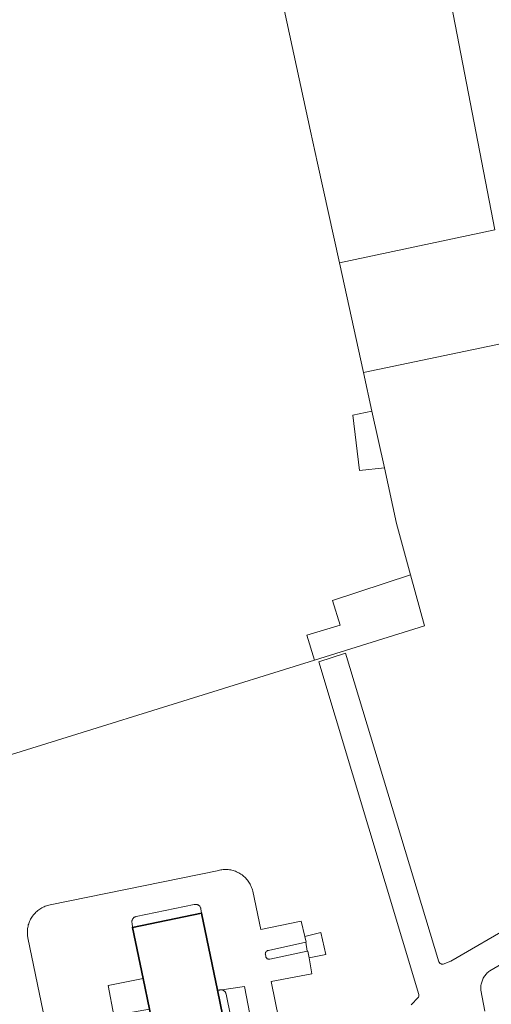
# Model space of a CAD drawing. Header units: metres. Extents: x 125158 to 132124, y 450612 to 454469.
# Tile 32 of 173: x 125591 to 125659, y 451444 to 451585. Entities that reach past the tile are written whole.
import ezdxf

# ---------------------------------------------------------------- set-up
doc = ezdxf.new("R2010")
doc.units = ezdxf.units.M
for name, color, linetype, lineweight in [('B-XX-OG-BEBOUWING-GV', 8, 'Continuous', 35), ('B-XX-OG-TERREIN_CULTUURSCHEIDING-GV', 8, 'Continuous', 18), ('B-XX-OG-WEG-GV', 8, 'Continuous', 18), ('B-XX-VH-VERHARDING_BETONSTRAATSTEEN-GV', 8, 'Continuous', 18)]:
    doc.layers.add(name, color=color, linetype=linetype, lineweight=lineweight)

msp = doc.modelspace()

# ---------------------------------------------------------------- linework, layer by layer
at = {"layer": 'B-XX-OG-BEBOUWING-GV'}
msp.add_lwpolyline([(125619.88, 451445.52), (125617.6, 451456.61), (125607.67, 451454.56), (125609.19, 451447.23), (125610.11, 451442.79), (125614.07, 451423.64), (125614.54, 451424.09), (125614.51, 451424.12), (125622.7, 451431.41), (125621.72, 451436.19), (125621.8, 451436.21)], close=True, dxfattribs=at)
at = {"layer": 'B-XX-OG-TERREIN_CULTUURSCHEIDING-GV'}
for points in [[(125579.35, 451476.01), (125633.79, 451492.97), (125632.69, 451496.55), (125637.51, 451498), (125636.4, 451501.55), (125647.59, 451505.24), (125645.59, 451512.62), (125643.84, 451520.61), (125640.25, 451520.26), (125639.32, 451528.2), (125642.05, 451528.77), (125640.84, 451534.33), (125637.38, 451550.12), (125634.25, 451564.44), (125633.25, 451569.05), (125617.9, 451639.9), (125609.28, 451681.66)], [(125609.28, 451681.66), (125617.9, 451639.9), (125633.25, 451569.05), (125634.25, 451564.44), (125637.38, 451550.12), (125659.71, 451554.82), (125646.99, 451620.86), (125681.4, 451626.94), (125672.18, 451675.78)], [(125710.2, 451548.86), (125640.84, 451534.33), (125642.05, 451528.77), (125643.84, 451520.61), (125645.59, 451512.62), (125647.59, 451505.24), (125649.59, 451497.89), (125633.79, 451492.97), (125579.35, 451476.01)], [(125647.68, 451443.43), (125647.81, 451443.54), (125647.87, 451443.6), (125648.5, 451444.27), (125648.56, 451444.32), (125648.61, 451444.37), (125648.66, 451444.43), (125648.7, 451444.49), (125648.74, 451444.55), (125648.77, 451444.62), (125648.79, 451444.7), (125648.8, 451444.77), (125648.8, 451444.84), (125648.8, 451444.89), (125634.45, 451492.75), (125638.27, 451493.97), (125651.68, 451449.62), (125651.7, 451449.56), (125651.74, 451449.5), (125651.77, 451449.45), (125651.82, 451449.41), (125651.87, 451449.37), (125651.93, 451449.33), (125651.98, 451449.31), (125652.04, 451449.29), (125652.11, 451449.28), (125652.17, 451449.27), (125652.24, 451449.28), (125652.3, 451449.29), (125652.31, 451449.29), (125653.4, 451449.68), (125662.61, 451455.08)], [(125601.16, 451411.88), (125592.64, 451453.08), (125592.63, 451453.13), (125592.6, 451453.31), (125592.58, 451453.49), (125592.57, 451453.67), (125592.57, 451453.84), (125592.57, 451454.02), (125592.58, 451454.2), (125592.6, 451454.38), (125592.63, 451454.56), (125592.67, 451454.73), (125592.71, 451454.91), (125592.76, 451455.08), (125592.82, 451455.25), (125592.89, 451455.41), (125592.96, 451455.58), (125593.04, 451455.74), (125593.13, 451455.89), (125593.23, 451456.04), (125593.33, 451456.19), (125593.43, 451456.34), (125593.55, 451456.47), (125593.67, 451456.6), (125593.8, 451456.73), (125593.93, 451456.85), (125594.07, 451456.97), (125594.21, 451457.08), (125594.35, 451457.18), (125594.51, 451457.28), (125594.66, 451457.36), (125594.82, 451457.45), (125594.98, 451457.52), (125595.15, 451457.59), (125595.32, 451457.65), (125595.49, 451457.7), (125595.66, 451457.75), (125595.84, 451457.78), (125620.08, 451462.76), (125620.17, 451462.78), (125620.35, 451462.82), (125620.52, 451462.84), (125620.7, 451462.86), (125620.88, 451462.87), (125621.06, 451462.88), (125621.24, 451462.87), (125621.42, 451462.86), (125621.59, 451462.84), (125621.77, 451462.81), (125621.95, 451462.77), (125622.12, 451462.73), (125622.29, 451462.68), (125622.46, 451462.62), (125622.62, 451462.55), (125622.79, 451462.47), (125622.94, 451462.39), (125623.1, 451462.3), (125623.25, 451462.21), (125623.4, 451462.11), (125623.54, 451462), (125623.68, 451461.88), (125623.81, 451461.76), (125623.93, 451461.64), (125624.05, 451461.5), (125624.17, 451461.37), (125624.28, 451461.22), (125624.38, 451461.08), (125624.47, 451460.93), (125624.56, 451460.77), (125624.64, 451460.61), (125624.71, 451460.45), (125624.78, 451460.28), (125624.84, 451460.11), (125624.89, 451459.94), (125624.93, 451459.77), (125626.08, 451454.24), (125631.89, 451455.47), (125632.4, 451453.27), (125634.71, 451453.81), (125635.42, 451450.67), (125633.03, 451450.17), (125633.43, 451447.9), (125627.58, 451446.77), (125629.2, 451438.8)], [(125664.5, 451451.54), (125658.97, 451448.31), (125658.85, 451448.22), (125658.73, 451448.12), (125658.61, 451448.01), (125658.5, 451447.9), (125658.4, 451447.78), (125658.3, 451447.66), (125658.21, 451447.53), (125658.13, 451447.4), (125658.05, 451447.26), (125657.98, 451447.12), (125657.92, 451446.98), (125657.87, 451446.83), (125657.82, 451446.68), (125657.78, 451446.53), (125657.75, 451446.38), (125657.72, 451446.22), (125657.71, 451446.07), (125657.7, 451445.91), (125657.7, 451445.75), (125657.71, 451445.6), (125657.71, 451445.52), (125658.26, 451442.53)]]:
    msp.add_lwpolyline(points, dxfattribs=at)
for points in [[(125685.94, 451678.85), (125672.18, 451675.78), (125681.4, 451626.94), (125646.99, 451620.86), (125659.71, 451554.82), (125637.38, 451550.12), (125640.84, 451534.33), (125710.2, 451548.86), (125711.22, 451550.48), (125708.82, 451564.17), (125699.7, 451611.07), (125692.6, 451645.47), (125687.07, 451672.67)], [(125642.05, 451528.77), (125639.32, 451528.2), (125640.25, 451520.26), (125643.84, 451520.61)], [(125647.59, 451505.24), (125636.4, 451501.55), (125637.51, 451498), (125632.69, 451496.55), (125633.79, 451492.97), (125649.59, 451497.89)]]:
    msp.add_lwpolyline(points, close=True, dxfattribs=at)
at = {"layer": 'B-XX-OG-WEG-GV'}
for points in [[(125610.11, 451442.79), (125609.19, 451447.23), (125604.2, 451446.19), (125604.98, 451441.87)], [(125626, 451434.37), (125623.76, 451446.07), (125620.51, 451445.57), (125620.59, 451445.56), (125620.66, 451445.53), (125620.73, 451445.5), (125620.8, 451445.46), (125620.86, 451445.41), (125620.92, 451445.36), (125620.97, 451445.3), (125621.01, 451445.24), (125621.05, 451445.17), (125621.08, 451445.1), (125621.1, 451445.03), (125621.12, 451444.95), (125622.53, 451438.1), (125622.54, 451438.07), (125622.57, 451437.97), (125622.61, 451437.89), (125622.66, 451437.8), (125622.71, 451437.72), (125622.77, 451437.64), (125622.84, 451437.57)]]:
    msp.add_lwpolyline(points, close=True, dxfattribs=at)
at = {"layer": 'B-XX-VH-VERHARDING_BETONSTRAATSTEEN-GV'}
for points in [[(125662.61, 451455.08), (125653.4, 451449.68), (125652.31, 451449.29), (125652.3, 451449.29), (125652.24, 451449.28), (125652.17, 451449.27), (125652.11, 451449.28), (125652.04, 451449.29), (125651.98, 451449.31), (125651.93, 451449.33), (125651.87, 451449.37), (125651.82, 451449.41), (125651.77, 451449.45), (125651.74, 451449.5), (125651.7, 451449.56), (125651.68, 451449.62), (125638.27, 451493.97), (125634.45, 451492.75), (125648.8, 451444.89), (125648.8, 451444.84), (125648.8, 451444.77), (125648.79, 451444.7), (125648.77, 451444.62), (125648.74, 451444.55), (125648.7, 451444.49), (125648.66, 451444.43), (125648.61, 451444.37), (125648.56, 451444.32), (125648.5, 451444.27), (125647.87, 451443.6), (125647.81, 451443.54), (125647.68, 451443.43)], [(125629.2, 451438.8), (125627.58, 451446.77), (125633.43, 451447.9), (125633.03, 451450.17), (125632.86, 451451.14), (125632.76, 451451.12), (125627.39, 451449.97), (125627.33, 451449.97), (125627.27, 451449.97), (125627.2, 451449.98), (125627.14, 451450), (125627.09, 451450.03), (125627.03, 451450.06), (125626.98, 451450.1), (125626.94, 451450.14), (125626.9, 451450.19), (125626.87, 451450.25), (125626.84, 451450.3), (125626.83, 451450.37), (125626.75, 451450.71), (125626.74, 451450.77), (125626.75, 451450.83), (125626.77, 451450.89), (125626.79, 451450.95), (125626.82, 451451.01), (125626.85, 451451.07), (125626.89, 451451.11), (125626.94, 451451.16), (125626.99, 451451.19), (125627.05, 451451.22), (125627.11, 451451.24), (125627.18, 451451.26), (125632.56, 451452.42), (125632.6, 451452.42), (125632.4, 451453.27), (125631.89, 451455.47), (125626.08, 451454.24), (125624.93, 451459.77), (125624.89, 451459.94), (125624.84, 451460.11), (125624.78, 451460.28), (125624.71, 451460.45), (125624.64, 451460.61), (125624.56, 451460.77), (125624.47, 451460.93), (125624.38, 451461.08), (125624.28, 451461.22), (125624.17, 451461.37), (125624.05, 451461.5), (125623.93, 451461.64), (125623.81, 451461.76), (125623.68, 451461.88), (125623.54, 451462), (125623.4, 451462.11), (125623.25, 451462.21), (125623.1, 451462.3), (125622.94, 451462.39), (125622.79, 451462.47), (125622.62, 451462.55), (125622.46, 451462.62), (125622.29, 451462.68), (125622.12, 451462.73), (125621.95, 451462.77), (125621.77, 451462.81), (125621.59, 451462.84), (125621.42, 451462.86), (125621.24, 451462.87), (125621.06, 451462.88), (125620.88, 451462.87), (125620.7, 451462.86), (125620.52, 451462.84), (125620.35, 451462.82), (125620.17, 451462.78), (125620.08, 451462.76), (125595.84, 451457.78), (125595.66, 451457.75), (125595.49, 451457.7), (125595.32, 451457.65), (125595.15, 451457.59), (125594.98, 451457.52), (125594.82, 451457.45), (125594.66, 451457.36), (125594.51, 451457.28), (125594.35, 451457.18), (125594.21, 451457.08), (125594.07, 451456.97), (125593.93, 451456.85), (125593.8, 451456.73), (125593.67, 451456.6), (125593.55, 451456.47), (125593.43, 451456.34), (125593.33, 451456.19), (125593.23, 451456.04), (125593.13, 451455.89), (125593.04, 451455.74), (125592.96, 451455.58), (125592.89, 451455.41), (125592.82, 451455.25), (125592.76, 451455.08), (125592.71, 451454.91), (125592.67, 451454.73), (125592.63, 451454.56), (125592.6, 451454.38), (125592.58, 451454.2), (125592.57, 451454.02), (125592.57, 451453.84), (125592.57, 451453.67), (125592.58, 451453.49), (125592.6, 451453.31), (125592.63, 451453.13), (125592.64, 451453.08), (125601.16, 451411.88)], [(125604.98, 451441.87), (125604.2, 451446.19), (125609.19, 451447.23), (125607.67, 451454.56), (125607.6, 451455.17), (125607.58, 451455.25), (125607.58, 451455.33), (125607.58, 451455.41), (125607.59, 451455.49), (125607.61, 451455.57), (125607.63, 451455.64), (125607.67, 451455.72), (125607.71, 451455.79), (125607.76, 451455.85), (125607.81, 451455.91), (125607.87, 451455.97), (125607.93, 451456.01), (125608, 451456.05), (125608.07, 451456.09), (125608.15, 451456.12), (125608.2, 451456.13), (125616.55, 451457.84), (125616.63, 451457.86), (125616.7, 451457.87), (125616.78, 451457.86), (125616.86, 451457.86), (125616.94, 451457.84), (125617.01, 451457.82), (125617.08, 451457.78), (125617.15, 451457.74), (125617.21, 451457.7), (125617.27, 451457.65), (125617.32, 451457.59), (125617.37, 451457.52), (125617.41, 451457.46), (125617.44, 451457.39), (125617.47, 451457.31), (125617.49, 451457.24), (125617.49, 451457.22), (125617.6, 451456.61), (125619.88, 451445.52), (125620.16, 451445.55), (125620.21, 451445.57), (125620.28, 451445.58), (125620.36, 451445.59), (125620.43, 451445.58), (125620.51, 451445.57), (125623.76, 451446.07), (125626, 451434.37)], [(125658.26, 451442.53), (125657.71, 451445.52), (125657.71, 451445.6), (125657.7, 451445.75), (125657.7, 451445.91), (125657.71, 451446.07), (125657.72, 451446.22), (125657.75, 451446.38), (125657.78, 451446.53), (125657.82, 451446.68), (125657.87, 451446.83), (125657.92, 451446.98), (125657.98, 451447.12), (125658.05, 451447.26), (125658.13, 451447.4), (125658.21, 451447.53), (125658.3, 451447.66), (125658.4, 451447.78), (125658.5, 451447.9), (125658.61, 451448.01), (125658.73, 451448.12), (125658.85, 451448.22), (125658.97, 451448.31), (125664.5, 451451.54)], [(125622.53, 451438.1), (125621.12, 451444.95), (125621.1, 451445.03), (125621.08, 451445.1), (125621.05, 451445.17), (125621.01, 451445.24), (125620.97, 451445.3), (125620.92, 451445.36), (125620.86, 451445.41), (125620.8, 451445.46), (125620.73, 451445.5), (125620.66, 451445.53), (125620.59, 451445.56), (125620.51, 451445.57), (125620.43, 451445.58), (125620.36, 451445.59), (125620.28, 451445.58), (125620.21, 451445.57), (125620.16, 451445.55), (125619.88, 451445.52), (125621.8, 451436.21)]]:
    msp.add_lwpolyline(points, dxfattribs=at)
for points in [[(125616.78, 451457.86), (125616.7, 451457.87), (125616.63, 451457.86), (125616.55, 451457.84), (125608.2, 451456.13), (125608.15, 451456.12), (125608.07, 451456.09), (125608, 451456.05), (125607.93, 451456.01), (125607.87, 451455.97), (125607.81, 451455.91), (125607.76, 451455.85), (125607.71, 451455.79), (125607.67, 451455.72), (125607.63, 451455.64), (125607.61, 451455.57), (125607.59, 451455.49), (125607.58, 451455.41), (125607.58, 451455.33), (125607.58, 451455.25), (125607.6, 451455.17), (125607.67, 451454.56), (125617.6, 451456.61), (125617.49, 451457.22), (125617.49, 451457.24), (125617.47, 451457.31), (125617.44, 451457.39), (125617.41, 451457.46), (125617.37, 451457.52), (125617.32, 451457.59), (125617.27, 451457.65), (125617.21, 451457.7), (125617.15, 451457.74), (125617.08, 451457.78), (125617.01, 451457.82), (125616.94, 451457.84), (125616.86, 451457.86)], [(125635.42, 451450.67), (125634.71, 451453.81), (125632.4, 451453.27), (125632.6, 451452.42), (125632.56, 451452.42), (125632.76, 451451.12), (125632.86, 451451.14), (125633.03, 451450.17)], [(125632.76, 451451.12), (125632.56, 451452.42), (125627.18, 451451.26), (125627.11, 451451.24), (125627.05, 451451.22), (125626.99, 451451.19), (125626.94, 451451.16), (125626.89, 451451.11), (125626.85, 451451.07), (125626.82, 451451.01), (125626.79, 451450.95), (125626.77, 451450.89), (125626.75, 451450.83), (125626.74, 451450.77), (125626.75, 451450.71), (125626.83, 451450.37), (125626.84, 451450.3), (125626.87, 451450.25), (125626.9, 451450.19), (125626.94, 451450.14), (125626.98, 451450.1), (125627.03, 451450.06), (125627.09, 451450.03), (125627.14, 451450), (125627.2, 451449.98), (125627.27, 451449.97), (125627.33, 451449.97), (125627.39, 451449.97)]]:
    msp.add_lwpolyline(points, close=True, dxfattribs=at)

doc.saveas('drawing.dxf')
